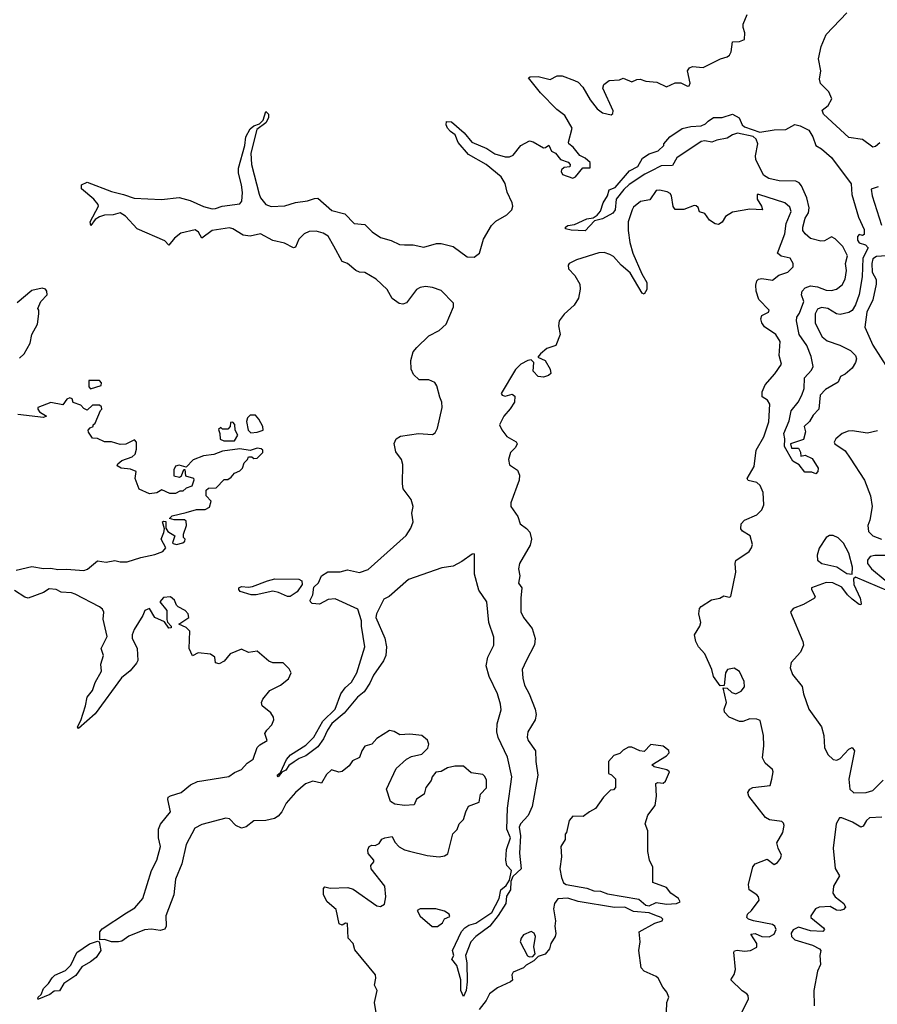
# Model space of a CAD drawing. Extents: x 2386897 to 2565480, y 579156 to 761880.
# Tile 108 of 191: x 2493946 to 2498890, y 670705 to 676380. Entities that reach past the tile are written whole.
import ezdxf

# ---------------------------------------------------------------- set-up
doc = ezdxf.new("R2010")
doc.units = 0

msp = doc.modelspace()

# ---------------------------------------------------------------- linework, layer by layer
at = {"layer": '0CON10XD'}
for points in [[(2496866.1, 672683.9), (2496843.3, 672635), (2496845.8, 672585), (2496855.3, 672545), (2496883.4, 672493.4), (2496917.6, 672405), (2496922.8, 672375), (2496917.3, 672345), (2496875.6, 672275), (2496871.3, 672245), (2496877.5, 672225), (2496919.3, 672165), (2496920.9, 672105), (2496933.2, 672025), (2496899.3, 671845), (2496877.2, 671792.8), (2496833.2, 671745), (2496826, 671725), (2496832.5, 671675), (2496827.8, 671575), (2496837.3, 671485), (2496789.1, 671440.9), (2496778.1, 671411.9), (2496774.5, 671365), (2496752.3, 671327.7), (2496747.7, 671285), (2496705, 671216.9), (2496656.8, 671155), (2496575, 671095.8), (2496545.8, 671065), (2496516.2, 670985), (2496523.1, 670943.1), (2496525.5, 670835), (2496520.7, 670785), (2496505, 670750), (2496489.1, 670785), (2496488.1, 670845), (2496465, 670927.5), (2496437.5, 670965), (2496448.8, 670985), (2496441.4, 671015), (2496493.6, 671125), (2496511.9, 671145), (2496535, 671160), (2496575, 671171.5), (2496667.1, 671232.9), (2496709.1, 671315), (2496719.2, 671365), (2496751.1, 671388.9), (2496769.1, 671420.9), (2496780.6, 671475), (2496754.5, 671505), (2496748.2, 671535), (2496752.7, 671597.3), (2496776.1, 671665), (2496754.6, 671715), (2496757.5, 671835), (2496783.3, 672015), (2496758.4, 672128.4), (2496705, 672242.7), (2496696.5, 672275), (2496698.8, 672321.2), (2496721.5, 672401.5), (2496716.9, 672435), (2496700.2, 672495), (2496651.7, 672595), (2496634.7, 672655), (2496643.9, 672705), (2496679.4, 672775), (2496680.2, 672820.2), (2496649.8, 672905), (2496639.5, 673025), (2496592.5, 673092.5), (2496568.4, 673185), (2496567.4, 673297.4), (2496565, 673302), (2496555, 673298.5), (2496495, 673256.2), (2496445, 673230.3), (2496378.6, 673221.4), (2496186.9, 673153.1), (2496075.6, 673054.4), (2496045, 673040), (2496002.4, 672955), (2495998.4, 672935), (2496050, 672815), (2496060.8, 672765), (2496057.5, 672715), (2496043.8, 672685), (2495985, 672602), (2495965, 672556.2), (2495931.4, 672505), (2495893.3, 672475), (2495816.4, 672383.6), (2495745, 672322.5), (2495719.5, 672285), (2495698, 672235), (2495665, 672188.3), (2495595, 672136.8), (2495557.6, 672122.4), (2495527.5, 672102.5), (2495498.3, 672081.7), (2495479.4, 672055), (2495458, 672042), (2495435, 672016), (2495429.4, 672025), (2495448.6, 672041.4), (2495484.1, 672115.9), (2495508, 672142), (2495595, 672198.2), (2495642.5, 672245), (2495692.7, 672337.3), (2495765, 672406), (2495797.6, 672495), (2495821.9, 672528.1), (2495859, 672561), (2495889.4, 672615), (2495935.2, 672765), (2495915.9, 672885), (2495916.9, 672915), (2495895, 672982.5), (2495765, 673042.5), (2495725, 673037.8), (2495675, 673011.5), (2495632, 673015), (2495621.5, 673025), (2495620.9, 673035), (2495636.6, 673065), (2495641, 673109), (2495667.8, 673135), (2495686.5, 673175), (2495722.2, 673197.8), (2495792.9, 673197.1), (2495835, 673209.4), (2495905, 673193.8), (2495955, 673211.5), (2496173.4, 673406.6), (2496200.9, 673449.1), (2496213.8, 673485), (2496207.1, 673535), (2496214, 673575), (2496202, 673615), (2496156.7, 673676.7), (2496152.3, 673705), (2496155.5, 673815.5), (2496146.2, 673845), (2496115, 673888.8), (2496105, 673937.5), (2496116.6, 673963.4), (2496140.3, 673979.7), (2496245, 673994.7), (2496325, 673990), (2496341.9, 673998.1), (2496354.4, 674025.6), (2496381.4, 674145), (2496380.4, 674175), (2496367.1, 674205), (2496350.4, 674270.4), (2496338.7, 674288.7), (2496305, 674304.8), (2496249.4, 674305), (2496215.7, 674335), (2496202.8, 674365), (2496201.1, 674415), (2496214.7, 674465), (2496235, 674491.5), (2496305, 674557.1), (2496365, 674588), (2496404.1, 674625), (2496446.7, 674725), (2496446.1, 674746.1), (2496375, 674818.7), (2496325, 674836.7), (2496285, 674842.3), (2496255, 674837), (2496232.7, 674825), (2496175, 674747.3), (2496155, 674739.6), (2496133.9, 674743.9), (2496092.2, 674772.2), (2496064, 674825), (2496000.9, 674885), (2495935, 674922.5), (2495905, 674924.5), (2495883.7, 674933.7), (2495835, 674974.2), (2495805, 674987.1), (2495756.5, 675075), (2495725, 675133.3), (2495695, 675149.8), (2495655, 675160.7), (2495615, 675160), (2495585, 675146.1), (2495555.8, 675115), (2495535, 675070), (2495525, 675064.4), (2495472.5, 675092.5), (2495405, 675108.4), (2495335, 675146.6), (2495275, 675133.3), (2495235, 675137.3), (2495175.1, 675175.1), (2495155, 675181.3), (2495055, 675164.7), (2494995, 675121.4), (2494975.9, 675155.9), (2494958.3, 675168.3), (2494875, 675148.8), (2494838.8, 675121.2), (2494805, 675081.2), (2494782, 675105), (2494622.5, 675175), (2494555, 675248), (2494525, 675266.2), (2494485.5, 675254.5), (2494435, 675253.3), (2494406.1, 675243.9), (2494381.1, 675228.9), (2494355.4, 675194.6), (2494351.9, 675215), (2494400, 675305), (2494398.8, 675315), (2494374, 675345), (2494302.2, 675405), (2494302.5, 675427.5), (2494335, 675443.1), (2494475, 675389.2), (2494545, 675373.2), (2494605, 675351.5), (2494763.4, 675343.4), (2494865, 675354.6), (2494928.2, 675338.2), (2495005, 675303.1), (2495055, 675290.5), (2495075, 675291.2), (2495113.8, 675306.2), (2495215, 675318), (2495226.9, 675335), (2495229.5, 675385), (2495225, 675428.8), (2495207.9, 675495), (2495207.6, 675525), (2495243.4, 675655), (2495250.3, 675705), (2495275, 675751.4), (2495295, 675769.2), (2495329.1, 675780.9), (2495349.6, 675800.4), (2495365, 675851.2), (2495379.5, 675835), (2495381.1, 675815), (2495365.6, 675785), (2495312.8, 675747.2), (2495278.5, 675611.5), (2495281.5, 675545), (2495326.3, 675375), (2495335, 675352.5), (2495364.3, 675314.3), (2495395, 675303.3), (2495475, 675306.5), (2495535, 675326.6), (2495605, 675335.3), (2495645, 675350), (2495665, 675350.6), (2495745, 675280.8), (2495821, 675261), (2495875, 675205.5), (2495935, 675200.4), (2495978.2, 675158.2), (2496025, 675125.3), (2496086.7, 675106.7), (2496135, 675083.8), (2496165, 675082.3), (2496215, 675082.9), (2496275, 675068.9), (2496349.1, 675090.9), (2496375, 675090), (2496445, 675073.1), (2496525, 675012.9), (2496565, 675012.1), (2496597.1, 675035), (2496618.9, 675115), (2496665.2, 675194.8), (2496691.3, 675218.7), (2496755, 675254.7), (2496782.2, 675285), (2496788.1, 675305), (2496785.9, 675325), (2496756.3, 675386.3), (2496745, 675436.9), (2496721.2, 675475), (2496635, 675546.5), (2496533.1, 675603.1), (2496472.7, 675672.7), (2496456.4, 675716.4), (2496428.5, 675735), (2496412.1, 675755), (2496404.5, 675775), (2496405.8, 675794.2), (2496435, 675790.9), (2496508, 675728), (2496553.3, 675675), (2496638.1, 675638.1), (2496685, 675607.3), (2496745, 675590), (2496769.4, 675590.6), (2496790.5, 675599.5), (2496834.1, 675655.9), (2496885, 675682.5), (2496906.7, 675676.7), (2496965, 675642.5), (2496977, 675643), (2496997, 675657), (2497011.7, 675621.7), (2497035, 675610), (2497063.6, 675573.6), (2497108.3, 675558.3), (2497120, 675545), (2497117, 675533), (2497085, 675527.5), (2497070, 675515), (2497067.5, 675505), (2497075, 675487.5), (2497135, 675467.5), (2497150, 675475), (2497193, 675527), (2497235, 675526.7), (2497235, 675556.7), (2497205, 675582.5), (2497175, 675597.5), (2497137.5, 675645), (2497112.5, 675665), (2497110, 675675), (2497131.2, 675755), (2497088.8, 675828.8), (2497043, 675863), (2496947.9, 675957.9), (2496880, 676045), (2496889.3, 676050.7), (2496935, 676053.3), (2497003.6, 676036.4), (2497043.6, 676056.4), (2497073.9, 676056.1), (2497145, 676030), (2497165, 676020), (2497192.3, 675992.3), (2497235, 675917.5), (2497275, 675866.7), (2497305, 675842.5), (2497355, 675832.5), (2497365, 675840), (2497366.7, 675855), (2497307.5, 675985), (2497313.6, 676006.4), (2497345, 676030), (2497403, 676033), (2497425, 676042.5), (2497475, 676022.5), (2497503.6, 676036.4), (2497523, 676037), (2497555, 676026.7), (2497619.3, 676019.3), (2497675, 675992.5), (2497725, 676016.2), (2497756.4, 676016.4), (2497795, 675996.2), (2497805, 675998.8), (2497810.8, 676015), (2497796.5, 676085), (2497806.8, 676103.2), (2497825, 676109.6), (2497885.6, 676104.4), (2497986.1, 676153.9), (2498025, 676166.7), (2498037.5, 676175), (2498047.5, 676195), (2498055, 676252.5), (2498095.9, 676254.1), (2498124.1, 676265.9), (2498127.1, 676305), (2498116.2, 676335), (2498116.2, 676355), (2498140.5, 676409.5)], [(2498905, 675671.4), (2498879.8, 675650.2), (2498865, 675645.6), (2498805, 675690), (2498725, 675700.7), (2498579.1, 675835), (2498571.5, 675858.5), (2498605.8, 675885), (2498628, 675925), (2498610.8, 675965), (2498563.2, 676013.2), (2498557.1, 676037.1), (2498563.5, 676085), (2498550.8, 676155), (2498565.5, 676225), (2498595.8, 676295), (2498715, 676420.8)], [(2498535, 673762.5), (2498511.7, 673771.7), (2498471.7, 673771.7), (2498440, 673815), (2498402.5, 673835), (2498355, 673920), (2498357.5, 673965), (2498351.4, 673995), (2498381.7, 674068.3), (2498392.5, 674125), (2498434.2, 674175.8), (2498454, 674215), (2498468.8, 674255), (2498470, 674315), (2498510.5, 674359.5), (2498519.5, 674380.5), (2498508.9, 674438.9), (2498482.9, 674502.9), (2498440, 674565), (2498424, 674645), (2498426.7, 674665), (2498441.7, 674688.3), (2498466, 674755), (2498453.9, 674793.9), (2498456.2, 674815), (2498473.8, 674835), (2498505, 674846.4), (2498545, 674840.9), (2498595, 674820.5), (2498625, 674819.5), (2498655, 674826.7), (2498687.4, 674852.6), (2498705.4, 674885), (2498712.8, 674935), (2498707.3, 674975), (2498719.1, 675019.1), (2498692.2, 675072.2), (2498646.2, 675116.2), (2498625, 675128), (2498585, 675105.5), (2498565, 675104.2), (2498505, 675118.1), (2498474.3, 675145), (2498461.5, 675165), (2498461.3, 675185), (2498475, 675236.7), (2498493.5, 675266.5), (2498497.2, 675295), (2498482.9, 675352.9), (2498452.7, 675422.7), (2498439.8, 675439.8), (2498420, 675450), (2498325, 675452.2), (2498265, 675464.7), (2498234.6, 675484.6), (2498189.4, 675575), (2498186.9, 675595), (2498201.5, 675665), (2498191.6, 675691.6), (2498175, 675706.9), (2498084.6, 675725.4), (2498054.3, 675715.7), (2498025, 675697.5), (2497965, 675686.7), (2497935.5, 675674.5), (2497895, 675682.1), (2497875, 675679.1), (2497735, 675584), (2497710, 675540), (2497643, 675537), (2497585, 675507.5), (2497549.6, 675490.4), (2497459.7, 675430.3), (2497428.3, 675401.7), (2497384.1, 675345.9), (2497377.9, 675285), (2497365, 675264.4), (2497305, 675232.9), (2497259.5, 675220.5), (2497205, 675162.5), (2497125, 675166.2), (2497093.3, 675175), (2497092.5, 675185), (2497105, 675193.3), (2497145, 675200), (2497215, 675233.3), (2497251.7, 675238.3), (2497275.9, 675254.1), (2497295, 675277.5), (2497309.2, 675325), (2497335.5, 675364.5), (2497345, 675400), (2497377.9, 675412.1), (2497461.4, 675508.6), (2497510, 675535), (2497537.1, 675582.9), (2497575, 675606.7), (2497627.5, 675625), (2497660, 675655), (2497660, 675665), (2497694, 675705), (2497765, 675752.5), (2497815, 675765.4), (2497875, 675768.1), (2497899.8, 675780.2), (2497915, 675795.7), (2497945, 675815.8), (2497995, 675816.2), (2498055, 675835.8), (2498094.2, 675814.2), (2498110, 675775), (2498125, 675761.9), (2498212.3, 675732.3), (2498294.6, 675745.4), (2498362.2, 675747.8), (2498415, 675775.8), (2498445, 675768.5), (2498495, 675743.3), (2498518.6, 675705), (2498535, 675655.6), (2498568.5, 675635), (2498625, 675586.3), (2498739, 675435), (2498742.9, 675372.9), (2498781.7, 675241.7), (2498815, 675170), (2498815, 675142.5), (2498805, 675136.7), (2498785, 675142.5), (2498775, 675130), (2498775, 675110), (2498785, 675093.3), (2498822.7, 675082.7), (2498837.5, 675065), (2498806.3, 675005), (2498802.7, 674897.3), (2498785, 674796.2), (2498765, 674736.2), (2498745, 674704.4), (2498725, 674692.2), (2498675, 674680), (2498654, 674685), (2498605, 674715.6), (2498568.9, 674721.1), (2498545, 674710.8), (2498531.9, 674685), (2498531.1, 674631.1), (2498572.7, 674552.7), (2498600, 674530), (2498673.3, 674505), (2498735, 674473.3), (2498763.8, 674445), (2498769.2, 674425), (2498765, 674403.3), (2498745, 674372.5), (2498705, 674337.5), (2498677, 674323), (2498665, 674290), (2498591.7, 674248.3), (2498560, 674215), (2498552.5, 674135), (2498519.5, 674100.5), (2498498.8, 674065), (2498467.5, 674035), (2498475.8, 674005), (2498465, 673960), (2498390, 673935), (2498395, 673910), (2498435, 673910), (2498447, 673887), (2498450, 673865), (2498475, 673870), (2498515, 673850), (2498550, 673795), (2498547.5, 673775), (2498535, 673762.5)], [(2498895, 675416.7), (2498855, 675402.5), (2498859.6, 675365), (2498913.5, 675195)], [(2498105, 670652), (2498146.6, 670735), (2498146.2, 670755), (2498138.1, 670765), (2498111.7, 670781.7), (2498045.8, 670845), (2498065, 670877.1), (2498071.6, 670905), (2498062.5, 671005), (2498066.7, 671013.3), (2498082.5, 671017.5), (2498125, 671010.8), (2498158.8, 671015), (2498195, 671033.1), (2498194.7, 671055), (2498161.5, 671108.5), (2498185, 671113.4), (2498225, 671095.3), (2498266.3, 671093.7), (2498295, 671109.7), (2498307.3, 671135), (2498298.3, 671155), (2498285, 671164.1), (2498175.5, 671185), (2498147.1, 671195), (2498136.9, 671205), (2498142.1, 671225), (2498165, 671245.6), (2498209.6, 671305), (2498205, 671324), (2498195, 671335.7), (2498152, 671365), (2498148.1, 671395), (2498172.5, 671497.5), (2498185.9, 671514.1), (2498255, 671542), (2498295, 671510.8), (2498315, 671522.9), (2498332.7, 671545), (2498337.9, 671565), (2498317.5, 671605), (2498310.8, 671635), (2498345, 671695.8), (2498353.6, 671735), (2498349.6, 671749.6), (2498338.9, 671758.9), (2498268.3, 671768.3), (2498245, 671782), (2498150, 671905), (2498143.8, 671925), (2498155, 671943.8), (2498172.5, 671955), (2498272, 671965), (2498282.5, 672002.5), (2498288.7, 672045), (2498285, 672058.6), (2498244.2, 672094.2), (2498228.8, 672125), (2498236.1, 672195), (2498233.7, 672253.7), (2498215, 672340), (2498195, 672349.2), (2498155, 672350), (2498115, 672335.7), (2498095, 672335.7), (2498035, 672360), (2498008.3, 672388.3), (2498007.5, 672405), (2498020, 672445), (2498001.7, 672528.3), (2498025, 672527.5), (2498051.9, 672501.9), (2498075, 672494.5), (2498105, 672508.9), (2498124.5, 672535), (2498122.9, 672565), (2498095, 672623.8), (2498065, 672641.4), (2498025.5, 672634.5), (2498015.6, 672615), (2498007.5, 672542.5), (2497985, 672540), (2497946.2, 672595), (2497935.8, 672635), (2497895, 672725.8), (2497860, 672765), (2497844.6, 672795), (2497836.7, 672835), (2497866.3, 672883.7), (2497872.5, 672905), (2497861.9, 672955), (2497864.7, 672985.3), (2497875, 672998.6), (2497933.8, 673036.2), (2497982.5, 673045), (2498005, 673060), (2498035, 673051.2), (2498045, 673056.2), (2498074.7, 673194.7), (2498070.5, 673245), (2498075, 673263.3), (2498151.1, 673315), (2498165.6, 673335), (2498170, 673355), (2498157.5, 673405), (2498112.7, 673432.7), (2498103.1, 673445), (2498104.4, 673475), (2498124.2, 673495.8), (2498195, 673525.5), (2498223.8, 673555), (2498236.4, 673583.6), (2498231.3, 673655), (2498215, 673694.3), (2498195, 673712.5), (2498144.6, 673724.6), (2498140, 673735), (2498180, 673805), (2498190.7, 673899.3), (2498236, 673975), (2498265, 674062.5), (2498270, 674165), (2498257.6, 674187.6), (2498226.4, 674206.4), (2498226, 674235), (2498243.9, 674276.1), (2498298.3, 674338.3), (2498337.1, 674395), (2498324.6, 674445), (2498329.4, 674525), (2498304.3, 674565), (2498240.4, 674610.4), (2498225, 674633.3), (2498219.2, 674655), (2498223.8, 674675), (2498262.5, 674695), (2498266, 674705), (2498207.5, 674767.5), (2498190.8, 674815), (2498189.3, 674850.7), (2498195.6, 674874.4), (2498205.6, 674884.4), (2498225, 674889.2), (2498285, 674878.2), (2498322.6, 674907.4), (2498375, 674924.5), (2498404.2, 674955), (2498405.8, 674975.8), (2498386.7, 675005), (2498335, 675018.1), (2498314.3, 675035), (2498356.4, 675145), (2498364.7, 675205.3), (2498394, 675275), (2498385, 675300), (2498357.5, 675325), (2498206.7, 675373.3), (2498198.3, 675371.7), (2498198, 675345), (2498223.3, 675305), (2498227.5, 675285), (2498155, 675288.1), (2498055, 675270.8), (2498015, 675246), (2497995, 675213.3), (2497975, 675198.8), (2497955, 675203.3), (2497922.5, 675225), (2497895, 675263.3), (2497865, 675272.5), (2497857, 675297), (2497845, 675307.5), (2497835, 675310), (2497775, 675286), (2497725, 675285.7), (2497713.1, 675303.1), (2497703.9, 675365), (2497695, 675378.8), (2497677.7, 675387.7), (2497635, 675397.2), (2497615, 675395.4), (2497578.9, 675341.1), (2497525, 675331.4), (2497485, 675299.1), (2497476.1, 675285), (2497454.6, 675215), (2497453.3, 675165), (2497463.2, 675095), (2497481.5, 675035), (2497533.4, 674915), (2497561.5, 674865), (2497561.4, 674825), (2497545, 674798.8), (2497535, 674803.8), (2497465, 674921.5), (2497412.5, 674965), (2497368.5, 675015), (2497347.6, 675027.6), (2497315, 675037.5), (2497285, 675036.8), (2497155, 674995.5), (2497114.4, 674975), (2497108.1, 674965), (2497109.5, 674945), (2497146.1, 674906.1), (2497175.4, 674855), (2497177.5, 674827.5), (2497167.1, 674775), (2497142.9, 674735), (2497085, 674682.4), (2497056.4, 674645), (2497052.6, 674615), (2497062.6, 674565), (2497037.4, 674502.6), (2496985, 674485.5), (2496947.5, 674455), (2496933.8, 674435), (2496975.6, 674415.6), (2497004, 674365), (2497008.8, 674341.2), (2496995, 674329.2), (2496965, 674320.6), (2496935, 674323.3), (2496906.7, 674355), (2496910, 674405), (2496895, 674420), (2496875, 674416.2), (2496835, 674393.8), (2496805, 674364), (2496721.2, 674225), (2496727.5, 674215), (2496745, 674210), (2496785, 674222.5), (2496800.7, 674210.7), (2496799.2, 674175), (2496773, 674137), (2496737.8, 674095), (2496712.7, 674045), (2496725, 674015.8), (2496755, 673978), (2496807.1, 673947.1), (2496813.8, 673935), (2496803.8, 673915), (2496776, 673885), (2496763.3, 673845), (2496770, 673815), (2496815, 673782.9), (2496827.3, 673755), (2496824.4, 673725), (2496777.5, 673595), (2496777.5, 673575), (2496817.4, 673517.4), (2496831.8, 673475), (2496868.1, 673448.1), (2496886.3, 673426.3), (2496896, 673385), (2496889.4, 673350.6), (2496827.8, 673245), (2496820.6, 673215), (2496830, 673175), (2496821.7, 673131.7), (2496841.2, 673105), (2496834, 673046), (2496835, 672966.2), (2496849.4, 672935), (2496900.7, 672870.7), (2496917.6, 672812.4), (2496913, 672777), (2496866.1, 672683.9)], [(2498971, 675021), (2498885, 675015.1), (2498865, 675002.6), (2498858.7, 674975), (2498861, 674925), (2498882.6, 674882.6), (2498883.6, 674855), (2498863.5, 674765), (2498828.8, 674695), (2498818.5, 674608.5), (2498865, 674503.5), (2498952.7, 674365)], [(2493945, 674430), (2493972.5, 674455), (2494006.7, 674515), (2494016.2, 674565), (2494048, 674625), (2494056.7, 674685), (2494056.7, 674706.7), (2494050, 674715), (2494067.5, 674755), (2494103.3, 674795), (2494102.5, 674815), (2494095, 674827.5), (2494075, 674832.5), (2494015, 674820), (2493931.3, 674748.7)], [(2494355, 674253.3), (2494415, 674272.5), (2494417, 674287), (2494405, 674300), (2494345, 674300), (2494343.9, 674263.9), (2494355, 674253.3)], [(2493925, 673207.1), (2494015, 673228.5), (2494083.4, 673216.6), (2494125, 673219.1), (2494165, 673211.1), (2494215, 673213.1), (2494315, 673204.5), (2494336.6, 673213.4), (2494395, 673260), (2494445, 673252.9), (2494495, 673262.9), (2494525, 673254.4), (2494565, 673254.5), (2494645, 673280.6), (2494725, 673297.8), (2494771.2, 673315), (2494788.8, 673335), (2494761.2, 673385), (2494777.5, 673425), (2494780, 673445), (2494770, 673485), (2494775, 673490), (2494787.5, 673487.5), (2494788.3, 673448.3), (2494800.7, 673430.7), (2494840, 673405), (2494827.5, 673365), (2494830.7, 673360.7), (2494850, 673355), (2494885.8, 673364.2), (2494897.5, 673375), (2494900, 673385), (2494890, 673395), (2494890, 673415), (2494907.5, 673465), (2494905, 673490), (2494895, 673497.5), (2494837, 673497), (2494810, 673505), (2494825, 673520), (2494905, 673540), (2494965, 673557.5), (2495015, 673557.5), (2495039.3, 673570.7), (2495050, 673605), (2495020, 673635), (2495021.7, 673668.3), (2495035, 673680), (2495078.3, 673681.7), (2495125, 673730), (2495145, 673730), (2495165, 673742.5), (2495183.6, 673766.4), (2495215, 673780), (2495230, 673795), (2495240, 673825), (2495260, 673845), (2495265, 673860), (2495285, 673860), (2495295, 673850), (2495315, 673852.5), (2495347.5, 673885), (2495348.3, 673898.3), (2495337, 673907), (2495315, 673910), (2495275, 673897.5), (2495215, 673906.7), (2495115, 673893.3), (2495065, 673873.3), (2495005, 673866.2), (2494946.4, 673843.6), (2494905, 673800), (2494865, 673812.5), (2494845, 673806.7), (2494833.6, 673786.4), (2494835, 673750), (2494867, 673743), (2494878.3, 673751.7), (2494891.7, 673788.3), (2494898.3, 673788.3), (2494901.7, 673751.7), (2494947, 673737), (2494950, 673725), (2494938.3, 673691.7), (2494905, 673680), (2494887, 673663), (2494868.3, 673661.7), (2494845, 673650), (2494811.7, 673648.3), (2494765, 673670), (2494736.4, 673653.6), (2494695, 673647.5), (2494633.9, 673673.9), (2494612.5, 673735), (2494616.4, 673776.4), (2494585, 673788.8), (2494530, 673795), (2494508.3, 673808.3), (2494510.7, 673819.3), (2494535, 673840), (2494595, 673860), (2494612.5, 673875), (2494620, 673905), (2494620, 673945), (2494608.3, 673958.3), (2494557, 673933), (2494525, 673932.5), (2494475, 673947.5), (2494435, 673946.7), (2494395, 673966.2), (2494365, 673967.5), (2494341.7, 674001.7), (2494340, 674015), (2494351.7, 674028.3), (2494370, 674035), (2494370, 674045), (2494380, 674055), (2494411.7, 674128.3), (2494420, 674135), (2494418.3, 674148.3), (2494405, 674157.5), (2494365, 674157.5), (2494335, 674130), (2494315, 674140), (2494298.3, 674158.3), (2494253.3, 674173.3), (2494247.5, 674195), (2494235, 674200), (2494217, 674193), (2494195, 674160), (2494125, 674173.3), (2494050, 674145), (2494050, 674135), (2494060.7, 674120.7), (2494100, 674095), (2494083, 674087), (2493935, 674104)], [(2495185, 673953.3), (2495202.5, 673985), (2495187.5, 674015), (2495187, 674047), (2495175, 674060), (2495161.7, 674058.3), (2495160, 674035), (2495145, 674020), (2495115, 674020), (2495105, 674030), (2495091.7, 674018.3), (2495100, 673995), (2495101.7, 673961.7), (2495123.3, 673953.3), (2495185, 673953.3)], [(2495278.3, 673998.3), (2495315, 674002.5), (2495350, 674015), (2495346.7, 674035), (2495325, 674077.5), (2495305, 674100), (2495275, 674100), (2495260, 674085), (2495252.5, 674065), (2495262.5, 674015), (2495278.3, 673998.3)], [(2498890.5, 674010.5), (2498833.7, 673996.3), (2498745, 674011.1), (2498721.1, 674008.9), (2498688, 673995), (2498650, 673965), (2498641.4, 673945), (2498644.5, 673934.5), (2498705, 673894.4), (2498733.1, 673853.1), (2498816.8, 673726.8), (2498851, 673635), (2498860.4, 673575), (2498846.7, 673495), (2498835.3, 673465), (2498839.6, 673429.6), (2498864.4, 673405), (2498915, 673385.9)], [(2498745, 673184.3), (2498746.3, 673223.7), (2498725.1, 673305.1), (2498695, 673363.1), (2498665, 673392.7), (2498635, 673407.8), (2498615, 673407.1), (2498595, 673395.8), (2498555, 673334.4), (2498544.2, 673294.2), (2498545, 673264.4), (2498570, 673245), (2498656.6, 673226.6), (2498715, 673188.6), (2498745, 673184.3)], [(2498937.5, 673292.5), (2498875, 673292.4), (2498848.1, 673285), (2498833.5, 673265), (2498834.1, 673245), (2498856.9, 673215), (2499014.2, 673085)], [(2495505, 673054.5), (2495490, 673055), (2495438.7, 673078.7), (2495405, 673085.8), (2495310, 673065), (2495280, 673065), (2495217.5, 673085), (2495208.8, 673095), (2495208.8, 673105), (2495225, 673113.8), (2495265, 673108.6), (2495287.9, 673112.1), (2495375, 673146.5), (2495416.5, 673156.5), (2495555, 673154.5), (2495571.5, 673145), (2495573.6, 673125), (2495545, 673082.7), (2495505, 673054.5)], [(2498955.3, 673085.3), (2498763.5, 673166.5), (2498752.7, 673157.3), (2498755.3, 673125), (2498790.6, 673045), (2498797.5, 673015), (2498795, 673007.5), (2498785, 673010), (2498745, 673040), (2498717.5, 673065), (2498685, 673108.2), (2498633.8, 673135), (2498595, 673136.5), (2498510, 673105), (2498510, 673095), (2498532, 673055), (2498528.8, 673045), (2498465, 673008.7), (2498405, 672986.1), (2498388.8, 672965), (2498461.6, 672795), (2498464.8, 672775), (2498446.8, 672735), (2498393.7, 672675), (2498387.5, 672645), (2498401.5, 672605), (2498457.1, 672537.1), (2498465.2, 672495), (2498496.1, 672405), (2498567.8, 672305), (2498582.6, 672255), (2498585.7, 672185), (2498605, 672145.4), (2498634.8, 672114.8), (2498657.6, 672112.4), (2498675, 672122), (2498725, 672174.6), (2498745, 672185.6), (2498758, 672165), (2498752.3, 672137.7), (2498725, 672003.3), (2498731.2, 671945), (2498755, 671923.4), (2498826.2, 671925), (2498865, 671936.4), (2498923.6, 671996.4)], [(2496317.5, 671995), (2496287.5, 671955), (2496276.7, 671915), (2496233.6, 671886.4), (2496220, 671855), (2496165, 671850), (2496108.3, 671858.3), (2496083.6, 671873.6), (2496060, 671945), (2496116, 672064), (2496175, 672117.5), (2496205, 672132.5), (2496265, 672146.7), (2496298.3, 672181.7), (2496303.8, 672205), (2496296.4, 672226.4), (2496265, 672253.3), (2496195, 672261.2), (2496137, 672257), (2496105, 672276.7), (2496077, 672283), (2496005, 672237.5), (2495976.2, 672203.8), (2495935, 672192.5), (2495917.5, 672165), (2495905, 672127.5), (2495865, 672107.5), (2495845, 672080), (2495805, 672047.5), (2495785, 672042.5), (2495743.6, 672056.4), (2495715, 672030), (2495685, 671980), (2495635, 671991.2), (2495593.8, 671975), (2495536.2, 671925), (2495482.9, 671865), (2495456.6, 671813.4), (2495435, 671788.8), (2495415, 671776.2), (2495365.7, 671764.3), (2495295, 671762.5), (2495252.1, 671727.9), (2495225, 671720), (2495192, 671735), (2495155, 671774.3), (2495135, 671777.1), (2494995, 671740.3), (2494955, 671720.4), (2494904.7, 671625), (2494881.3, 671515), (2494844.8, 671425.2), (2494834.4, 671335), (2494788.7, 671215), (2494790, 671155), (2494782.5, 671137.5), (2494755, 671129.4), (2494705, 671137.9), (2494665, 671134.5), (2494575, 671096.9), (2494535, 671069.1), (2494515, 671063.8), (2494475, 671064.7), (2494435, 671078.4), (2494407, 671077), (2494407.5, 671122.5), (2494421.3, 671138.7), (2494562.5, 671232.5), (2494609.2, 671260.8), (2494655.6, 671315), (2494705.5, 671475), (2494736.5, 671535), (2494756.9, 671615), (2494745.5, 671665), (2494745.6, 671715), (2494757.6, 671742.4), (2494814.4, 671815), (2494799.2, 671885), (2494802.2, 671897.8), (2494815, 671907.1), (2494876.9, 671925), (2494930.3, 671969.7), (2494971.2, 671988.8), (2495152.2, 672017.8), (2495185, 672041.2), (2495225, 672058.8), (2495256.7, 672095), (2495292.7, 672117.3), (2495315, 672184), (2495329.7, 672200.3), (2495372.5, 672225), (2495360, 672265), (2495370, 672285), (2495398.8, 672315), (2495411.2, 672345), (2495409.5, 672359.5), (2495393.8, 672385), (2495343.3, 672425), (2495340, 672445), (2495346.8, 672463.2), (2495387, 672513), (2495450, 672545), (2495495, 672580), (2495510, 672615), (2495499.3, 672639.3), (2495465, 672672.5), (2495405, 672673.8), (2495381.7, 672681.7), (2495315, 672740), (2495265, 672732.5), (2495225, 672752.5), (2495160, 672725), (2495125, 672682.5), (2495095, 672666.7), (2495075, 672672.5), (2495070, 672705), (2495045, 672722.5), (2494975, 672730), (2494943, 672713), (2494922.5, 672755), (2494927.5, 672855), (2494906.1, 672876.1), (2494862.5, 672895), (2494920, 672935), (2494917.5, 672955), (2494900, 672975), (2494860, 672995), (2494850, 673005), (2494838.8, 673035), (2494815, 673053.8), (2494775, 673050), (2494753.3, 673025), (2494793.8, 672975), (2494793.3, 672923.3), (2494797.5, 672907.5), (2494820, 672885), (2494820, 672875), (2494805, 672872.5), (2494780, 672910), (2494724.5, 672934.5), (2494695, 672986.7), (2494667.5, 672975), (2494656.7, 672945), (2494605.8, 672865), (2494593.3, 672835), (2494594.5, 672814.5), (2494623.8, 672755), (2494626.1, 672686.1), (2494619.7, 672670.3), (2494582.7, 672627.3), (2494533.2, 672586.8), (2494380.7, 672379.3), (2494284.2, 672294.2), (2494278.8, 672305), (2494298.5, 672341.5), (2494325.8, 672425), (2494334.4, 672475.6), (2494365, 672514), (2494381.2, 672558.8), (2494417.2, 672625), (2494414, 672665), (2494429.5, 672715), (2494416.2, 672755), (2494449.2, 672825), (2494428, 672925), (2494430, 672965), (2494422.3, 672982.3), (2494406.7, 672995), (2494265, 673069.1), (2494245, 673076.2), (2494185, 673080), (2494155.8, 673095), (2494115, 673099.2), (2494082.4, 673077.6), (2493995, 673045.5), (2493975, 673052.1), (2493915, 673090.4)], [(2497575, 671273), (2497615, 671291), (2497675, 671282.2), (2497732.5, 671285), (2497754.2, 671295), (2497744.2, 671315), (2497698.8, 671345), (2497675, 671377.5), (2497596.4, 671406.4), (2497596.2, 671495), (2497576.2, 671536.2), (2497568, 671585), (2497566.7, 671705), (2497552.5, 671745), (2497567.5, 671795), (2497609.3, 671850.7), (2497616.2, 671905), (2497613, 671977), (2497625, 671982.5), (2497655, 671980), (2497669.5, 671990.5), (2497692.5, 672045), (2497676.4, 672056.4), (2497603, 672073), (2497590, 672085), (2497675, 672136.7), (2497690, 672155), (2497688.3, 672168.3), (2497655, 672192.5), (2497585, 672202.5), (2497545, 672162.5), (2497520, 672165), (2497475, 672187.5), (2497455, 672187.5), (2497425, 672170), (2497405, 672150), (2497371.7, 672138.3), (2497340, 672105), (2497340, 672035), (2497358.3, 672028.3), (2497380, 672005), (2497380, 671955), (2497368.3, 671941.7), (2497351.7, 671938.3), (2497310.7, 671899.3), (2497265, 671833.3), (2497230, 671815), (2497195, 671787.5), (2497135, 671790), (2497113.3, 671765), (2497097.5, 671695), (2497090, 671685), (2497090, 671655), (2497066.4, 671613.6), (2497069.2, 671555), (2497060.6, 671485), (2497068.9, 671435), (2497080.9, 671405), (2497096.2, 671395), (2497215, 671373.2), (2497255, 671357.9), (2497295, 671355.9), (2497335, 671341.2), (2497515, 671310.5), (2497555, 671276.4), (2497575, 671273)], [(2496001.2, 670655), (2495992, 670715), (2496006.7, 670785), (2495991.2, 670815), (2495998.8, 670855), (2495996.2, 670875), (2495877.7, 671017.7), (2495868.8, 671055), (2495840, 671085), (2495835, 671170), (2495825, 671172.5), (2495805, 671160), (2495788.3, 671168.3), (2495771.2, 671251.2), (2495718.8, 671295), (2495698, 671335), (2495697, 671373), (2495705, 671382.5), (2495735, 671374), (2495837.3, 671377.3), (2495868.3, 671368.3), (2496005, 671272), (2496025, 671268.8), (2496048.3, 671281.7), (2496057.5, 671325), (2496050, 671385), (2495972, 671485), (2495970, 671505), (2495987.5, 671525), (2495987.5, 671535), (2495953.9, 671573.9), (2495953.3, 671595), (2495960, 671615), (2495975, 671622.5), (2495995, 671620), (2496018.3, 671631.7), (2496033.6, 671656.4), (2496050, 671665), (2496092.5, 671672.5), (2496109.3, 671639.3), (2496132.9, 671612.9), (2496164.5, 671594.5), (2496193.3, 671586.7), (2496295, 671562.5), (2496365, 671553.8), (2496395, 671560), (2496415, 671572.5), (2496443, 671687), (2496467, 671713), (2496480, 671745), (2496505, 671770), (2496517.5, 671815), (2496533.6, 671846.4), (2496595, 671870), (2496602.5, 671915), (2496637.4, 671952.6), (2496636.4, 671996.4), (2496628.3, 672018.3), (2496615, 672030), (2496548.3, 672038.3), (2496505, 672077.5), (2496455, 672077.5), (2496413, 672067), (2496375, 672047.5), (2496345, 672042.5), (2496323.3, 672015), (2496317.5, 671995)], [(2498916.7, 671783.3), (2498845, 671780), (2498826.9, 671765), (2498807.8, 671732.2), (2498795, 671725.5), (2498746.2, 671755), (2498685, 671780.4), (2498671.3, 671778.7), (2498652.2, 671745), (2498635.6, 671605.6), (2498646.9, 671486.9), (2498671.6, 671445), (2498636.7, 671385), (2498632.8, 671345), (2498646.2, 671325), (2498697.1, 671285), (2498707.1, 671265), (2498695, 671251.1), (2498675, 671245.5), (2498655, 671247.3), (2498617.5, 671267.5), (2498555.4, 671265.4), (2498534.4, 671255), (2498506.2, 671215), (2498506, 671205), (2498580, 671145), (2498586, 671135), (2498576.2, 671125), (2498505, 671127.4), (2498435, 671150), (2498405, 671134.4), (2498393.1, 671115), (2498394.9, 671094.9), (2498415, 671076.3), (2498515.7, 671045), (2498556, 671025), (2498564, 671015), (2498559.2, 670985), (2498562.9, 670935), (2498545.8, 670895), (2498523.9, 670783.9), (2498526, 670695)], [(2497675, 670660), (2497677.5, 670715), (2497687.5, 670745), (2497677.5, 670775), (2497653.9, 670803.9), (2497626.7, 670855), (2497615.7, 670865.7), (2497545, 670896), (2497529.2, 670915), (2497515.7, 671015), (2497522.5, 671065), (2497517.7, 671122.3), (2497607.7, 671172.3), (2497650, 671185), (2497654.4, 671195), (2497643.1, 671205), (2497608.1, 671218.1), (2497575, 671231), (2497485, 671240), (2497435, 671264.9), (2497375, 671262.8), (2497165, 671297.6), (2497105, 671317.1), (2497048.1, 671311.9), (2497029.5, 671285), (2497024.1, 671255), (2497035.6, 671185), (2497030, 671155), (2497037.3, 671112.7), (2497033.3, 671095), (2497007.5, 671055), (2497000, 671025), (2496975, 670993.3), (2496935, 670980), (2496910, 670955), (2496865, 670930), (2496850, 670915), (2496790.5, 670889.5), (2496783.3, 670875), (2496786, 670844), (2496776.1, 670833.9), (2496700.3, 670799.7), (2496654.3, 670765), (2496634.4, 670725.6), (2496595.6, 670675)], [(2496355, 671153.3), (2496382.5, 671175), (2496395, 671197.5), (2496425, 671210), (2496422.5, 671225), (2496395, 671240.8), (2496345, 671254.3), (2496254.2, 671255.8), (2496237.5, 671245), (2496255, 671213.3), (2496323.9, 671153.9), (2496355, 671153.3)], [(2496885, 670977.5), (2496905, 670980), (2496917.5, 670995), (2496910, 671035), (2496920, 671095), (2496912.5, 671115), (2496895, 671123.8), (2496851.2, 671105), (2496836, 671085), (2496831.4, 671065), (2496873.6, 670983.6), (2496885, 670977.5)], [(2494055, 670733.3), (2494050, 670735), (2494053.3, 670745), (2494069.1, 670760.9), (2494082.5, 670795), (2494111.9, 670825), (2494132.4, 670857.6), (2494147.8, 670872.2), (2494209.6, 670900.4), (2494240.4, 670929.6), (2494276.2, 671003.8), (2494347.6, 671052.4), (2494395, 671069.4), (2494404.4, 671064.4), (2494413.1, 671015), (2494387.1, 670975), (2494355, 670948.9), (2494305, 670921.4), (2494269.8, 670870.2), (2494201.2, 670825), (2494175, 670782.5), (2494145, 670780), (2494118.9, 670761.1), (2494055, 670733.3)]]:
    msp.add_lwpolyline(points, dxfattribs=at)

doc.saveas('drawing.dxf')
